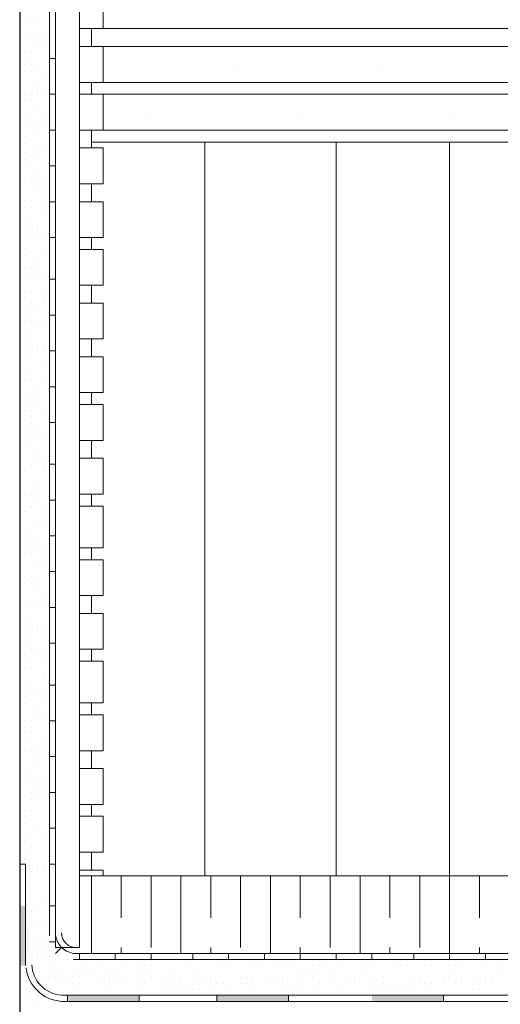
# Model space of a CAD drawing. Header units: metres. Extents: x 5.7 to 89.8, y 4 to 63.5.
# Tile 130 of 256: x 34.358 to 35.133, y 30.995 to 32.584. Entities that reach past the tile are written whole.
import ezdxf

# ---------------------------------------------------------------- set-up
doc = ezdxf.new("R2010")
doc.units = ezdxf.units.M
doc.header["$MEASUREMENT"] = 0
for name, color, linetype in [('PDF17_furn', 7, 'Continuous'), ('PDF17_hatch-borshi', 7, 'Continuous'), ('PDF17_hatch-plan', 7, 'Continuous'), ('PDF17_kaff', 7, 'Continuous'), ('PDF17_makos plan', 7, 'Continuous'), ('PDF17_wall', 7, 'Continuous')]:
    doc.layers.add(name, color=color, linetype=linetype)

msp = doc.modelspace()

# ---------------------------------------------------------------- linework, layer by layer
at = {"layer": 'PDF17_furn', "lineweight": 18}
for points in [[(36.6692, 32.5695), (34.4925, 32.5695)], [(36.6692, 32.5406), (34.4925, 32.5406)], [(34.7044, 32.5117), (34.7044, 32.5117)], [(34.9452, 32.5117), (34.9452, 32.5117)], [(36.6692, 32.4828), (34.4925, 32.4828)], [(36.6692, 32.4636), (34.4925, 32.4636)], [(34.5696, 32.4347), (34.5696, 32.4347)], [(34.8104, 32.4347), (34.8104, 32.4347)], [(35.0608, 32.4347), (35.0608, 32.4347)], [(36.6692, 32.4058), (34.4925, 32.4058)], [(35.4268, 31.2019), (35.4268, 32.3865), (34.4733, 32.3865)], [(34.6563, 32.3865), (34.6563, 31.2019)], [(34.8682, 32.3865), (34.8682, 31.2019)], [(35.0511, 32.3865), (35.0511, 31.2019)], [(36.6981, 31.2019), (34.4925, 31.2019)]]:
    msp.add_lwpolyline(points, dxfattribs=at)
at = {"layer": 'PDF17_hatch-borshi', "lineweight": 18}
for points in [[(34.3577, 32.5791), (34.3577, 32.5791)], [(34.377, 32.5791), (34.377, 32.5791)], [(34.3866, 32.5791), (34.3866, 32.5791)], [(34.3866, 32.5791), (34.3866, 32.5791)], [(34.3577, 32.5599), (34.3577, 32.5599)], [(34.3673, 32.5599), (34.3673, 32.5599)], [(34.3866, 32.5599), (34.3866, 32.5599)], [(34.3962, 32.5599), (34.3962, 32.5599)], [(34.3962, 32.5599), (34.3962, 32.5599)], [(34.3962, 32.5502), (34.3962, 32.5502)], [(34.4059, 32.5599), (34.4059, 32.5599)], [(34.4059, 32.5502), (34.4059, 32.5502)], [(34.3673, 32.531), (34.3673, 32.531)], [(34.377, 32.531), (34.377, 32.531)], [(34.3866, 32.5406), (34.3866, 32.5406)], [(34.3577, 32.5214), (34.3577, 32.5214)], [(34.3673, 32.5214), (34.3673, 32.5214)], [(34.4059, 32.5214), (34.4059, 32.5214)], [(34.3577, 32.5117), (34.3577, 32.5117)], [(34.3673, 32.5117), (34.3673, 32.5117)], [(34.3673, 32.5021), (34.3673, 32.5021)], [(34.377, 32.5117), (34.377, 32.5117)], [(34.3866, 32.5117), (34.3866, 32.5117)], [(34.3866, 32.5117), (34.3866, 32.5117)], [(34.3577, 32.4925), (34.3577, 32.4925)], [(34.3866, 32.4828), (34.3866, 32.4828)], [(34.3962, 32.4925), (34.3962, 32.4925)], [(34.4059, 32.4925), (34.4059, 32.4925)], [(34.3866, 32.4732), (34.3866, 32.4732)], [(34.3673, 32.4636), (34.3673, 32.4636)], [(34.3673, 32.4636), (34.3673, 32.4636)], [(34.3673, 32.4539), (34.3673, 32.4539)], [(34.377, 32.4636), (34.377, 32.4636)], [(34.377, 32.4539), (34.377, 32.4539)], [(34.3866, 32.4636), (34.3866, 32.4636)], [(34.3962, 32.4636), (34.3962, 32.4636)], [(34.3866, 32.4443), (34.3866, 32.4443)], [(34.3866, 32.4443), (34.3866, 32.4443)], [(34.4059, 32.4443), (34.4059, 32.4443)], [(34.3673, 32.425), (34.3673, 32.425)], [(34.3962, 32.425), (34.3962, 32.425)], [(34.4059, 32.425), (34.4059, 32.425)], [(34.4059, 32.425), (34.4059, 32.425)], [(34.3673, 32.4154), (34.3673, 32.4154)], [(34.3866, 32.4154), (34.3866, 32.4154)], [(34.3866, 32.4058), (34.3866, 32.4058)], [(34.3962, 32.4154), (34.3962, 32.4154)], [(34.3673, 32.3961), (34.3673, 32.3961)], [(34.3673, 32.3961), (34.3673, 32.3961)], [(34.3673, 32.3865), (34.3673, 32.3865)], [(34.3866, 32.3769), (34.3866, 32.3769)], [(34.3866, 32.3769), (34.3866, 32.3769)], [(34.3962, 32.3769), (34.3962, 32.3769)], [(34.3577, 32.3673), (34.3577, 32.3673)], [(34.3673, 32.3673), (34.3673, 32.3673)], [(34.3673, 32.3576), (34.3673, 32.3576)], [(34.3866, 32.3673), (34.3866, 32.3673)], [(34.4059, 32.3673), (34.4059, 32.3673)], [(34.4059, 32.3576), (34.4059, 32.3576)], [(34.377, 32.348), (34.377, 32.348)], [(34.3673, 32.3287), (34.3673, 32.3287)], [(34.3673, 32.3287), (34.3673, 32.3287)], [(34.377, 32.3287), (34.377, 32.3287)], [(34.3866, 32.3384), (34.3866, 32.3384)], [(34.3866, 32.3287), (34.3866, 32.3287)], [(34.3962, 32.3287), (34.3962, 32.3287)], [(34.3673, 32.3191), (34.3673, 32.3191)], [(34.3866, 32.3095), (34.3866, 32.3095)], [(34.3962, 32.3095), (34.3962, 32.3095)], [(34.3962, 32.2998), (34.3962, 32.2998)], [(34.4059, 32.2998), (34.4059, 32.2998)], [(34.3673, 32.2902), (34.3673, 32.2902)], [(34.3673, 32.2806), (34.3673, 32.2806)], [(34.377, 32.2806), (34.377, 32.2806)], [(34.3962, 32.2806), (34.3962, 32.2806)], [(34.4059, 32.2806), (34.4059, 32.2806)], [(34.3673, 32.2613), (34.3673, 32.2613)], [(34.3962, 32.2709), (34.3962, 32.2709)], [(34.3673, 32.2517), (34.3673, 32.2517)], [(34.3866, 32.2517), (34.3866, 32.2517)], [(34.3577, 32.2324), (34.3577, 32.2324)], [(34.3673, 32.2324), (34.3673, 32.2324)], [(34.3866, 32.242), (34.3866, 32.242)], [(34.3866, 32.2324), (34.3866, 32.2324)], [(34.3962, 32.2324), (34.3962, 32.2324)], [(34.3962, 32.2324), (34.3962, 32.2324)], [(34.4059, 32.2324), (34.4059, 32.2324)], [(34.3673, 32.2132), (34.3673, 32.2132)], [(34.3673, 32.2132), (34.3673, 32.2132)], [(34.3673, 32.2035), (34.3673, 32.2035)], [(34.3962, 32.2035), (34.3962, 32.2035)], [(34.3673, 32.1843), (34.3673, 32.1843)], [(34.377, 32.1843), (34.377, 32.1843)], [(34.3866, 32.1939), (34.3866, 32.1939)], [(34.3866, 32.1843), (34.3866, 32.1843)], [(34.4059, 32.1939), (34.4059, 32.1939)], [(34.4059, 32.1939), (34.4059, 32.1939)], [(34.377, 32.1746), (34.377, 32.1746)], [(34.3866, 32.1746), (34.3866, 32.1746)], [(34.3962, 32.165), (34.3962, 32.165)], [(34.4059, 32.165), (34.4059, 32.165)], [(34.3577, 32.1457), (34.3577, 32.1457)], [(34.3673, 32.1457), (34.3673, 32.1457)], [(34.3673, 32.1457), (34.3673, 32.1457)], [(34.3673, 32.1361), (34.3673, 32.1361)], [(34.377, 32.1457), (34.377, 32.1457)], [(34.3962, 32.1457), (34.3962, 32.1457)], [(34.3962, 32.1361), (34.3962, 32.1361)], [(34.4059, 32.1457), (34.4059, 32.1457)], [(34.377, 32.1265), (34.377, 32.1265)], [(34.377, 32.1168), (34.377, 32.1168)], [(34.3866, 32.1168), (34.3866, 32.1168)], [(34.3962, 32.1265), (34.3962, 32.1265)], [(34.377, 32.1072), (34.377, 32.1072)], [(34.3673, 32.0976), (34.3673, 32.0976)], [(34.377, 32.0976), (34.377, 32.0976)], [(34.3866, 32.0976), (34.3866, 32.0976)], [(34.3866, 32.0976), (34.3866, 32.0976)], [(34.3962, 32.0976), (34.3962, 32.0976)], [(34.377, 32.0783), (34.377, 32.0783)], [(34.3673, 32.0687), (34.3673, 32.0687)], [(34.3866, 32.0591), (34.3866, 32.0591)], [(34.3962, 32.0591), (34.3962, 32.0591)], [(34.3962, 32.0591), (34.3962, 32.0591)], [(34.3673, 32.0398), (34.3673, 32.0398)], [(34.377, 32.0494), (34.377, 32.0494)], [(34.377, 32.0494), (34.377, 32.0494)], [(34.3866, 32.0494), (34.3866, 32.0494)], [(34.3866, 32.0494), (34.3866, 32.0494)], [(34.3962, 32.0494), (34.3962, 32.0494)], [(34.4059, 32.0494), (34.4059, 32.0494)], [(34.3962, 32.0302), (34.3962, 32.0302)], [(34.377, 32.0109), (34.377, 32.0109)], [(34.4059, 32.0205), (34.4059, 32.0205)], [(34.4059, 32.0109), (34.4059, 32.0109)], [(34.3673, 32.0013), (34.3673, 32.0013)], [(34.377, 32.0013), (34.377, 32.0013)], [(34.3866, 31.9916), (34.3866, 31.9916)], [(34.3962, 32.0013), (34.3962, 32.0013)], [(34.4059, 31.9916), (34.4059, 31.9916)], [(34.3866, 31.982), (34.3866, 31.982)], [(34.3577, 31.9724), (34.3577, 31.9724)], [(34.3673, 31.9627), (34.3673, 31.9627)], [(34.377, 31.9724), (34.377, 31.9724)], [(34.3866, 31.9627), (34.3866, 31.9627)], [(34.4059, 31.9627), (34.4059, 31.9627)], [(34.3673, 31.9531), (34.3673, 31.9531)], [(34.377, 31.9531), (34.377, 31.9531)], [(34.377, 31.9435), (34.377, 31.9435)], [(34.3962, 31.9531), (34.3962, 31.9531)], [(34.377, 31.9338), (34.377, 31.9338)], [(34.377, 31.9242), (34.377, 31.9242)], [(34.377, 31.9146), (34.377, 31.9146)], [(34.3866, 31.9242), (34.3866, 31.9242)], [(34.3866, 31.9146), (34.3866, 31.9146)], [(34.3962, 31.9146), (34.3962, 31.9146)], [(34.4059, 31.9242), (34.4059, 31.9242)], [(34.4059, 31.9146), (34.4059, 31.9146)], [(34.377, 31.905), (34.377, 31.905)], [(34.4059, 31.8953), (34.4059, 31.8953)], [(34.3866, 31.8857), (34.3866, 31.8857)], [(34.377, 31.8664), (34.377, 31.8664)], [(34.377, 31.8664), (34.377, 31.8664)], [(34.3866, 31.8761), (34.3866, 31.8761)], [(34.3962, 31.8761), (34.3962, 31.8761)], [(34.3962, 31.8664), (34.3962, 31.8664)], [(34.3673, 31.8568), (34.3673, 31.8568)], [(34.3962, 31.8568), (34.3962, 31.8568)], [(34.4059, 31.8568), (34.4059, 31.8568)], [(34.3866, 31.8375), (34.3866, 31.8375)], [(34.4059, 31.8375), (34.4059, 31.8375)], [(34.3577, 31.8183), (34.3577, 31.8183)], [(34.3577, 31.8183), (34.3577, 31.8183)], [(34.3673, 31.8183), (34.3673, 31.8183)], [(34.377, 31.8183), (34.377, 31.8183)], [(34.3866, 31.8183), (34.3866, 31.8183)], [(34.3866, 31.8183), (34.3866, 31.8183)], [(34.377, 31.799), (34.377, 31.799)], [(34.3866, 31.8086), (34.3866, 31.8086)], [(34.3577, 31.7894), (34.3577, 31.7894)], [(34.3673, 31.7894), (34.3673, 31.7894)], [(34.3962, 31.7894), (34.3962, 31.7894)], [(34.3866, 31.7701), (34.3866, 31.7701)], [(34.3866, 31.7701), (34.3866, 31.7701)], [(34.3962, 31.7797), (34.3962, 31.7797)], [(34.3962, 31.7701), (34.3962, 31.7701)], [(34.3962, 31.7701), (34.3962, 31.7701)], [(34.4059, 31.7797), (34.4059, 31.7797)], [(34.3577, 31.7509), (34.3577, 31.7509)], [(34.3577, 31.7509), (34.3577, 31.7509)], [(34.377, 31.7509), (34.377, 31.7509)], [(34.377, 31.7412), (34.377, 31.7412)], [(34.3866, 31.7412), (34.3866, 31.7412)], [(34.3577, 31.722), (34.3577, 31.722)], [(34.3673, 31.722), (34.3673, 31.722)], [(34.377, 31.7316), (34.377, 31.7316)], [(34.377, 31.722), (34.377, 31.722)], [(34.3866, 31.7316), (34.3866, 31.7316)], [(34.3962, 31.7316), (34.3962, 31.7316)], [(34.3962, 31.722), (34.3962, 31.722)], [(34.3577, 31.6931), (34.3577, 31.6931)], [(34.3866, 31.7027), (34.3866, 31.7027)], [(34.3962, 31.7027), (34.3962, 31.7027)], [(34.3673, 31.6834), (34.3673, 31.6834)], [(34.3673, 31.6834), (34.3673, 31.6834)], [(34.3673, 31.6834), (34.3673, 31.6834)], [(34.3673, 31.6834), (34.3673, 31.6834)], [(34.377, 31.6834), (34.377, 31.6834)], [(34.377, 31.6738), (34.377, 31.6738)], [(34.3866, 31.6834), (34.3866, 31.6834)], [(34.3866, 31.6642), (34.3866, 31.6642)], [(34.3577, 31.6545), (34.3577, 31.6545)], [(34.3673, 31.6449), (34.3673, 31.6449)], [(34.3962, 31.6545), (34.3962, 31.6545)], [(34.3577, 31.6353), (34.3577, 31.6353)], [(34.3577, 31.6257), (34.3577, 31.6257)], [(34.3866, 31.6353), (34.3866, 31.6353)], [(34.3866, 31.6353), (34.3866, 31.6353)], [(34.3866, 31.6353), (34.3866, 31.6353)], [(34.3962, 31.6353), (34.3962, 31.6353)], [(34.3673, 31.616), (34.3673, 31.616)], [(34.3673, 31.616), (34.3673, 31.616)], [(34.377, 31.6064), (34.377, 31.6064)], [(34.377, 31.6064), (34.377, 31.6064)], [(34.3866, 31.6064), (34.3866, 31.6064)], [(34.3866, 31.5968), (34.3866, 31.5968)], [(34.3962, 31.5968), (34.3962, 31.5968)], [(34.3577, 31.5871), (34.3577, 31.5871)], [(34.3673, 31.5775), (34.3673, 31.5775)], [(34.377, 31.5871), (34.377, 31.5871)], [(34.3962, 31.5871), (34.3962, 31.5871)], [(34.3962, 31.5871), (34.3962, 31.5871)], [(34.377, 31.5679), (34.377, 31.5679)], [(34.3866, 31.5679), (34.3866, 31.5679)], [(34.3962, 31.5679), (34.3962, 31.5679)], [(34.3577, 31.5486), (34.3577, 31.5486)], [(34.3673, 31.5582), (34.3673, 31.5582)], [(34.3673, 31.5486), (34.3673, 31.5486)], [(34.3962, 31.5486), (34.3962, 31.5486)], [(34.3673, 31.539), (34.3673, 31.539)], [(34.377, 31.539), (34.377, 31.539)], [(34.377, 31.539), (34.377, 31.539)], [(34.3962, 31.5293), (34.3962, 31.5293)], [(34.3962, 31.5293), (34.3962, 31.5293)], [(34.3962, 31.5197), (34.3962, 31.5197)], [(34.4059, 31.5197), (34.4059, 31.5197)], [(34.4059, 31.5197), (34.4059, 31.5197)], [(34.3673, 31.5101), (34.3673, 31.5101)], [(34.377, 31.5004), (34.377, 31.5004)], [(34.3866, 31.5004), (34.3866, 31.5004)], [(34.3962, 31.5004), (34.3962, 31.5004)], [(34.3577, 31.4908), (34.3577, 31.4908)], [(34.3673, 31.4908), (34.3673, 31.4908)], [(34.3673, 31.4812), (34.3673, 31.4812)], [(34.3962, 31.4908), (34.3962, 31.4908)], [(34.3577, 31.4716), (34.3577, 31.4716)], [(34.3866, 31.4716), (34.3866, 31.4716)], [(34.3673, 31.4523), (34.3673, 31.4523)], [(34.377, 31.4523), (34.377, 31.4523)], [(34.3866, 31.4619), (34.3866, 31.4619)], [(34.3962, 31.4619), (34.3962, 31.4619)], [(34.4059, 31.4619), (34.4059, 31.4619)], [(34.4059, 31.4523), (34.4059, 31.4523)], [(34.3673, 31.4427), (34.3673, 31.4427)], [(34.3673, 31.433), (34.3673, 31.433)], [(34.3673, 31.4234), (34.3673, 31.4234)], [(34.377, 31.433), (34.377, 31.433)], [(34.3962, 31.4234), (34.3962, 31.4234)], [(34.3673, 31.4041), (34.3673, 31.4041)], [(34.377, 31.4041), (34.377, 31.4041)], [(34.377, 31.4041), (34.377, 31.4041)], [(34.3866, 31.4041), (34.3866, 31.4041)], [(34.3962, 31.4041), (34.3962, 31.4041)], [(34.4059, 31.4138), (34.4059, 31.4138)], [(34.3866, 31.3945), (34.3866, 31.3945)], [(34.3962, 31.3945), (34.3962, 31.3945)], [(34.4059, 31.3945), (34.4059, 31.3945)], [(34.377, 31.3752), (34.377, 31.3752)], [(34.3866, 31.3849), (34.3866, 31.3849)], [(34.4059, 31.3849), (34.4059, 31.3849)], [(34.3577, 31.3656), (34.3577, 31.3656)], [(34.3577, 31.356), (34.3577, 31.356)], [(34.3673, 31.356), (34.3673, 31.356)], [(34.3866, 31.356), (34.3866, 31.356)], [(34.3962, 31.356), (34.3962, 31.356)], [(34.3962, 31.356), (34.3962, 31.356)], [(34.3866, 31.3463), (34.3866, 31.3463)], [(34.3962, 31.3463), (34.3962, 31.3463)], [(34.377, 31.3367), (34.377, 31.3367)], [(34.377, 31.3271), (34.377, 31.3271)], [(34.3866, 31.3367), (34.3866, 31.3367)], [(34.3962, 31.3271), (34.3962, 31.3271)], [(34.4059, 31.3367), (34.4059, 31.3367)], [(34.4059, 31.3271), (34.4059, 31.3271)], [(34.3673, 31.3078), (34.3673, 31.3078)], [(34.377, 31.3078), (34.377, 31.3078)], [(34.377, 31.3078), (34.377, 31.3078)], [(34.4059, 31.3175), (34.4059, 31.3175)], [(34.3673, 31.2982), (34.3673, 31.2982)], [(34.3673, 31.2982), (34.3673, 31.2982)], [(34.3673, 31.2886), (34.3673, 31.2886)], [(34.3866, 31.2789), (34.3866, 31.2789)], [(34.3866, 31.2789), (34.3866, 31.2789)], [(34.4059, 31.2886), (34.4059, 31.2886)], [(34.3673, 31.2597), (34.3673, 31.2597)], [(34.3673, 31.2597), (34.3673, 31.2597)], [(34.377, 31.2693), (34.377, 31.2693)], [(34.377, 31.2693), (34.377, 31.2693)], [(34.3962, 31.2693), (34.3962, 31.2693)], [(34.4059, 31.2597), (34.4059, 31.2597)], [(34.4059, 31.2597), (34.4059, 31.2597)], [(34.377, 31.25), (34.377, 31.25)], [(34.3673, 31.2308), (34.3673, 31.2308)], [(34.377, 31.2404), (34.377, 31.2404)], [(34.4059, 31.2308), (34.4059, 31.2308)], [(34.3673, 31.2211), (34.3673, 31.2211)], [(34.3866, 31.2211), (34.3866, 31.2211)], [(34.3866, 31.2115), (34.3866, 31.2115)], [(34.3866, 31.2115), (34.3866, 31.2115)], [(34.3962, 31.2211), (34.3962, 31.2211)], [(34.3962, 31.2115), (34.3962, 31.2115)], [(34.4059, 31.2211), (34.4059, 31.2211)], [(34.377, 31.2019), (34.377, 31.2019)], [(34.4733, 31.0767), (34.4733, 31.2019)], [(34.5214, 31.1345), (34.5214, 31.2019)], [(34.5696, 31.0863), (34.5696, 31.2019)], [(34.6177, 31.0767), (34.6177, 31.2019)], [(34.6659, 31.1345), (34.6659, 31.2019)], [(34.7141, 31.0863), (34.7141, 31.2019)], [(34.7622, 31.0767), (34.7622, 31.2019)], [(34.8104, 31.1345), (34.8104, 31.2019)], [(34.8585, 31.0863), (34.8585, 31.2019)], [(34.9067, 31.0767), (34.9067, 31.2019)], [(34.9548, 31.1345), (34.9548, 31.2019)], [(35.003, 31.0863), (35.003, 31.2019)], [(35.0511, 31.0767), (35.0511, 31.2019)], [(35.0993, 31.1345), (35.0993, 31.2019)], [(34.4059, 31.1922), (34.4059, 31.1922)], [(34.4059, 31.1826), (34.4059, 31.1826)], [(34.377, 31.173), (34.377, 31.173)], [(34.377, 31.1634), (34.377, 31.1634)], [(34.377, 31.1634), (34.377, 31.1634)], [(34.3962, 31.1634), (34.3962, 31.1634)], [(34.4059, 31.173), (34.4059, 31.173)], [(34.4059, 31.1537), (34.4059, 31.1537)], [(34.377, 31.1441), (34.377, 31.1441)], [(34.377, 31.1345), (34.377, 31.1345)], [(34.3866, 31.1441), (34.3866, 31.1441)], [(34.377, 31.1248), (34.377, 31.1248)], [(34.3866, 31.1248), (34.3866, 31.1248)], [(34.3962, 31.1248), (34.3962, 31.1248)], [(34.3673, 31.0959), (34.3673, 31.0959)], [(34.3866, 31.0959), (34.3866, 31.0959)], [(34.3866, 31.0863), (34.3866, 31.0863)], [(34.3962, 31.0959), (34.3962, 31.0959)], [(34.3962, 31.0863), (34.3962, 31.0863)], [(34.4059, 31.0863), (34.4059, 31.0863)], [(34.5214, 31.0767), (34.5214, 31.0863)], [(34.6659, 31.0767), (34.6659, 31.0863)], [(34.8104, 31.0767), (34.8104, 31.0863)], [(34.9548, 31.0767), (34.9548, 31.0863)], [(35.0993, 31.0767), (35.0993, 31.0863)], [(34.377, 31.0767), (34.377, 31.0767)], [(34.3866, 31.0767), (34.3866, 31.0767)], [(34.3962, 31.0767), (34.3962, 31.0767)], [(34.3866, 31.067), (34.3866, 31.067)], [(34.4059, 31.0574), (34.4059, 31.0574)], [(34.4059, 31.0574), (34.4059, 31.0574)], [(34.4348, 31.067), (34.4348, 31.067)], [(34.4636, 31.0574), (34.4636, 31.0574)], [(34.4829, 31.0574), (34.4829, 31.0574)], [(34.5214, 31.0574), (34.5214, 31.0574)], [(34.5214, 31.0574), (34.5214, 31.0574)], [(34.5503, 31.0574), (34.5503, 31.0574)], [(34.5503, 31.0574), (34.5503, 31.0574)], [(34.56, 31.0574), (34.56, 31.0574)], [(34.5696, 31.0574), (34.5696, 31.0574)], [(34.5696, 31.0574), (34.5696, 31.0574)], [(34.5985, 31.067), (34.5985, 31.067)], [(34.6081, 31.067), (34.6081, 31.067)], [(34.6177, 31.067), (34.6177, 31.067)], [(34.6274, 31.0574), (34.6274, 31.0574)], [(34.6274, 31.0574), (34.6274, 31.0574)], [(34.6852, 31.0574), (34.6852, 31.0574)], [(34.6852, 31.0574), (34.6852, 31.0574)], [(34.6948, 31.0574), (34.6948, 31.0574)], [(34.7333, 31.0574), (34.7333, 31.0574)], [(34.7429, 31.0574), (34.7429, 31.0574)], [(34.7718, 31.0574), (34.7718, 31.0574)], [(34.7815, 31.0574), (34.7815, 31.0574)], [(34.7911, 31.0574), (34.7911, 31.0574)], [(34.8296, 31.0574), (34.8296, 31.0574)], [(34.8393, 31.0574), (34.8393, 31.0574)], [(34.8489, 31.0574), (34.8489, 31.0574)], [(34.8778, 31.0574), (34.8778, 31.0574)], [(34.8778, 31.0574), (34.8778, 31.0574)], [(34.9067, 31.0574), (34.9067, 31.0574)], [(34.9067, 31.0574), (34.9067, 31.0574)], [(34.9067, 31.0574), (34.9067, 31.0574)], [(34.9259, 31.0574), (34.9259, 31.0574)], [(34.9259, 31.0574), (34.9259, 31.0574)], [(34.9452, 31.067), (34.9452, 31.067)], [(34.9548, 31.067), (34.9548, 31.067)], [(34.9645, 31.0574), (34.9645, 31.0574)], [(34.9741, 31.0574), (34.9741, 31.0574)], [(34.9837, 31.0574), (34.9837, 31.0574)], [(35.0126, 31.0574), (35.0126, 31.0574)], [(35.0223, 31.0574), (35.0223, 31.0574)], [(35.0511, 31.0574), (35.0511, 31.0574)], [(35.0608, 31.0574), (35.0608, 31.0574)], [(35.0704, 31.0574), (35.0704, 31.0574)], [(35.1089, 31.067), (35.1089, 31.067)], [(35.1089, 31.0574), (35.1089, 31.0574)], [(35.1282, 31.0574), (35.1282, 31.0574)], [(34.377, 31.0381), (34.377, 31.0381)], [(34.3866, 31.0381), (34.3866, 31.0381)], [(34.4059, 31.0478), (34.4059, 31.0478)], [(34.4059, 31.0381), (34.4059, 31.0381)], [(34.4155, 31.0381), (34.4155, 31.0381)], [(34.4251, 31.0478), (34.4251, 31.0478)], [(34.4251, 31.0381), (34.4251, 31.0381)], [(34.4251, 31.0381), (34.4251, 31.0381)], [(34.4444, 31.0381), (34.4444, 31.0381)], [(34.454, 31.0478), (34.454, 31.0478)], [(34.454, 31.0478), (34.454, 31.0478)], [(34.4636, 31.0478), (34.4636, 31.0478)], [(34.4733, 31.0478), (34.4733, 31.0478)], [(34.5022, 31.0478), (34.5022, 31.0478)], [(34.5022, 31.0478), (34.5022, 31.0478)], [(34.5022, 31.0478), (34.5022, 31.0478)], [(34.5022, 31.0381), (34.5022, 31.0381)], [(34.5118, 31.0478), (34.5118, 31.0478)], [(34.5503, 31.0478), (34.5503, 31.0478)], [(34.5503, 31.0381), (34.5503, 31.0381)], [(34.5696, 31.0478), (34.5696, 31.0478)], [(34.5696, 31.0381), (34.5696, 31.0381)], [(34.5696, 31.0381), (34.5696, 31.0381)], [(34.5985, 31.0478), (34.5985, 31.0478)], [(34.6081, 31.0381), (34.6081, 31.0381)], [(34.6177, 31.0381), (34.6177, 31.0381)], [(34.6466, 31.0478), (34.6466, 31.0478)], [(34.6466, 31.0381), (34.6466, 31.0381)], [(34.6659, 31.0381), (34.6659, 31.0381)], [(34.6659, 31.0381), (34.6659, 31.0381)], [(34.7141, 31.0381), (34.7141, 31.0381)], [(34.7141, 31.0381), (34.7141, 31.0381)], [(34.7237, 31.0381), (34.7237, 31.0381)], [(34.7333, 31.0381), (34.7333, 31.0381)], [(34.7622, 31.0381), (34.7622, 31.0381)], [(34.7622, 31.0381), (34.7622, 31.0381)], [(34.7718, 31.0381), (34.7718, 31.0381)], [(34.7718, 31.0381), (34.7718, 31.0381)], [(34.7815, 31.0381), (34.7815, 31.0381)], [(34.7815, 31.0381), (34.7815, 31.0381)], [(34.8104, 31.0478), (34.8104, 31.0478)], [(34.8104, 31.0381), (34.8104, 31.0381)], [(34.82, 31.0478), (34.82, 31.0478)], [(34.8296, 31.0478), (34.8296, 31.0478)], [(34.8296, 31.0381), (34.8296, 31.0381)], [(34.8585, 31.0478), (34.8585, 31.0478)], [(34.8585, 31.0381), (34.8585, 31.0381)], [(34.8585, 31.0381), (34.8585, 31.0381)], [(34.8874, 31.0381), (34.8874, 31.0381)], [(34.897, 31.0381), (34.897, 31.0381)], [(34.9163, 31.0478), (34.9163, 31.0478)], [(34.9259, 31.0381), (34.9259, 31.0381)], [(34.9452, 31.0381), (34.9452, 31.0381)], [(34.9452, 31.0381), (34.9452, 31.0381)], [(34.9934, 31.0381), (34.9934, 31.0381)], [(34.9934, 31.0381), (34.9934, 31.0381)], [(35.003, 31.0381), (35.003, 31.0381)], [(35.0415, 31.0381), (35.0415, 31.0381)], [(35.0511, 31.0381), (35.0511, 31.0381)], [(35.0608, 31.0478), (35.0608, 31.0478)], [(35.0704, 31.0381), (35.0704, 31.0381)], [(35.0897, 31.0381), (35.0897, 31.0381)], [(35.0897, 31.0381), (35.0897, 31.0381)], [(35.1089, 31.0381), (35.1089, 31.0381)], [(35.1089, 31.0381), (35.1089, 31.0381)], [(35.1186, 31.0381), (35.1186, 31.0381)], [(35.1282, 31.0478), (35.1282, 31.0478)], [(34.3866, 31.0285), (34.3866, 31.0285)], [(34.3962, 31.0285), (34.3962, 31.0285)], [(34.4348, 31.0285), (34.4348, 31.0285)], [(34.4444, 31.0285), (34.4444, 31.0285)], [(34.454, 31.0285), (34.454, 31.0285)], [(34.4829, 31.0285), (34.4829, 31.0285)], [(34.5022, 31.0285), (34.5022, 31.0285)], [(34.5118, 31.0285), (34.5118, 31.0285)], [(34.5214, 31.0285), (34.5214, 31.0285)], [(34.5214, 31.0285), (34.5214, 31.0285)], [(34.56, 31.0285), (34.56, 31.0285)], [(34.5888, 31.0285), (34.5888, 31.0285)], [(34.6177, 31.0285), (34.6177, 31.0285)], [(34.6563, 31.0285), (34.6563, 31.0285)], [(34.6659, 31.0285), (34.6659, 31.0285)], [(34.6755, 31.0285), (34.6755, 31.0285)], [(34.6755, 31.0285), (34.6755, 31.0285)], [(34.6852, 31.0285), (34.6852, 31.0285)], [(34.7141, 31.0285), (34.7141, 31.0285)], [(34.7237, 31.0285), (34.7237, 31.0285)], [(34.7237, 31.0285), (34.7237, 31.0285)], [(34.7333, 31.0285), (34.7333, 31.0285)], [(34.7815, 31.0285), (34.7815, 31.0285)], [(34.8393, 31.0285), (34.8393, 31.0285)], [(34.897, 31.0285), (34.897, 31.0285)], [(34.9452, 31.0285), (34.9452, 31.0285)], [(35.003, 31.0285), (35.003, 31.0285)], [(35.0126, 31.0285), (35.0126, 31.0285)], [(35.0223, 31.0285), (35.0223, 31.0285)], [(35.0415, 31.0285), (35.0415, 31.0285)], [(35.0608, 31.0285), (35.0608, 31.0285)], [(35.0608, 31.0285), (35.0608, 31.0285)], [(35.0704, 31.0285), (35.0704, 31.0285)], [(35.0704, 31.0285), (35.0704, 31.0285)], [(35.1089, 31.0285), (35.1089, 31.0285)], [(35.1186, 31.0285), (35.1186, 31.0285)], [(34.3673, 31.0093), (34.3673, 31.0093)], [(34.3673, 31.0093), (34.3673, 31.0093)], [(34.4059, 31.0189), (34.4059, 31.0189)], [(34.4251, 31.0093), (34.4251, 31.0093)], [(34.454, 31.0189), (34.454, 31.0189)], [(34.4636, 31.0093), (34.4636, 31.0093)], [(34.4733, 31.0093), (34.4733, 31.0093)], [(34.5022, 31.0189), (34.5022, 31.0189)], [(34.5311, 31.0093), (34.5311, 31.0093)], [(34.5311, 31.0093), (34.5311, 31.0093)], [(34.5311, 31.0093), (34.5311, 31.0093)], [(34.5407, 31.0093), (34.5407, 31.0093)], [(34.5503, 31.0189), (34.5503, 31.0189)], [(34.5696, 31.0093), (34.5696, 31.0093)], [(34.5792, 31.0093), (34.5792, 31.0093)], [(34.5888, 31.0189), (34.5888, 31.0189)], [(34.5888, 31.0093), (34.5888, 31.0093)], [(34.5985, 31.0189), (34.5985, 31.0189)], [(34.6081, 31.0093), (34.6081, 31.0093)], [(34.6177, 31.0189), (34.6177, 31.0189)], [(34.6274, 31.0189), (34.6274, 31.0189)], [(34.637, 31.0189), (34.637, 31.0189)], [(34.6466, 31.0189), (34.6466, 31.0189)], [(34.6466, 31.0093), (34.6466, 31.0093)], [(34.6659, 31.0189), (34.6659, 31.0189)], [(34.6755, 31.0093), (34.6755, 31.0093)], [(34.6948, 31.0189), (34.6948, 31.0189)], [(34.6948, 31.0093), (34.6948, 31.0093)], [(34.7333, 31.0189), (34.7333, 31.0189)], [(34.7526, 31.0093), (34.7526, 31.0093)], [(34.7526, 31.0093), (34.7526, 31.0093)], [(34.7815, 31.0189), (34.7815, 31.0189)], [(34.8007, 31.0189), (34.8007, 31.0189)], [(34.8104, 31.0189), (34.8104, 31.0189)], [(34.8104, 31.0093), (34.8104, 31.0093)], [(34.8296, 31.0189), (34.8296, 31.0189)], [(34.8682, 31.0093), (34.8682, 31.0093)], [(34.8778, 31.0189), (34.8778, 31.0189)], [(34.8778, 31.0189), (34.8778, 31.0189)], [(34.8778, 31.0093), (34.8778, 31.0093)], [(34.897, 31.0093), (34.897, 31.0093)], [(34.9163, 31.0093), (34.9163, 31.0093)], [(34.9259, 31.0189), (34.9259, 31.0189)], [(34.9259, 31.0189), (34.9259, 31.0189)], [(34.9259, 31.0093), (34.9259, 31.0093)], [(34.9452, 31.0189), (34.9452, 31.0189)], [(34.9452, 31.0189), (34.9452, 31.0189)], [(34.9548, 31.0189), (34.9548, 31.0189)], [(34.9645, 31.0189), (34.9645, 31.0189)], [(34.9741, 31.0189), (34.9741, 31.0189)], [(34.9741, 31.0189), (34.9741, 31.0189)], [(34.9741, 31.0093), (34.9741, 31.0093)], [(34.9934, 31.0189), (34.9934, 31.0189)], [(35.0223, 31.0189), (35.0223, 31.0189)], [(35.0223, 31.0189), (35.0223, 31.0189)], [(35.0319, 31.0093), (35.0319, 31.0093)], [(35.0897, 31.0189), (35.0897, 31.0189)], [(35.0897, 31.0093), (35.0897, 31.0093)], [(35.0993, 31.0189), (35.0993, 31.0189)], [(34.3866, 30.9996), (34.3866, 30.9996)], [(34.4059, 30.9996), (34.4059, 30.9996)], [(34.4348, 30.9996), (34.4348, 30.9996)], [(34.4829, 30.9996), (34.4829, 30.9996)]]:
    msp.add_lwpolyline(points, dxfattribs=at)
at = {"layer": 'PDF17_hatch-plan', "lineweight": 18}
msp.add_lwpolyline([(34.454, 31.0863), (34.4155, 31.0863), (34.4155, 34.5439), (34.454, 34.5439)], close=True, dxfattribs=at)
at = {"layer": 'PDF17_kaff', "lineweight": 20}
for points in [[(34.4059, 34.5439), (34.4059, 31.1056)], [(34.4155, 34.5439), (34.4155, 31.1537), (34.4059, 31.1537)], [(34.4155, 32.5214), (34.4059, 32.5214)], [(34.4155, 32.4636), (34.4059, 32.4636)], [(34.4155, 32.4058), (34.4059, 32.4058)], [(34.4155, 32.348), (34.4059, 32.348)], [(34.4155, 32.2902), (34.4059, 32.2902)], [(34.4155, 32.2324), (34.4059, 32.2324)], [(34.4155, 32.165), (34.4059, 32.165)], [(34.4059, 32.1072), (34.4155, 32.1072)], [(34.4059, 32.0494), (34.4155, 32.0494)], [(34.4059, 31.9916), (34.4155, 31.9916)], [(34.4059, 31.9338), (34.4155, 31.9338)], [(34.4059, 31.8664), (34.4155, 31.8664)], [(34.4155, 31.8086), (34.4059, 31.8086)], [(34.4155, 31.7509), (34.4059, 31.7509)], [(34.4155, 31.6931), (34.4059, 31.6931)], [(34.4155, 31.6353), (34.4059, 31.6353)], [(34.4155, 31.5775), (34.4059, 31.5775)], [(34.4155, 31.5101), (34.4059, 31.5101)], [(34.4155, 31.4523), (34.4059, 31.4523)], [(34.4155, 31.3945), (34.4059, 31.3945)], [(34.4155, 31.3367), (34.4059, 31.3367)], [(34.4155, 31.2789), (34.4059, 31.2789)], [(34.4155, 31.2211), (34.4059, 31.2211)], [(34.4155, 31.0959), (34.4059, 31.0959)], [(34.4155, 31.0767), (34.4251, 31.0863)], [(34.4444, 31.067), (36.7173, 31.067), (36.7173, 31.0767), (34.4444, 31.0767)], [(34.454, 31.0767), (34.454, 31.067)], [(34.5118, 31.0767), (34.5118, 31.067)], [(34.5696, 31.0767), (34.5696, 31.067)], [(34.637, 31.0767), (34.637, 31.067)], [(34.6948, 31.0767), (34.6948, 31.067)], [(34.7526, 31.0767), (34.7526, 31.067)], [(34.8104, 31.0767), (34.8104, 31.067)], [(34.8682, 31.0767), (34.8682, 31.067)], [(34.9259, 31.0767), (34.9259, 31.067)], [(34.9934, 31.0767), (34.9934, 31.067)], [(35.0511, 31.0767), (35.0511, 31.067)], [(35.1089, 31.0767), (35.1089, 31.067)]]:
    msp.add_lwpolyline(points, dxfattribs=at)
at = {"layer": 'PDF17_kaff', "color": 23, "lineweight": 20, "true_color": 0xdb887d}
for points in [[(34.3577, 31.0478), (34.3577, 31.2211), (34.3673, 31.2211), (34.3673, 31.0574)], [(34.3577, 31.0093), (34.3577, 31.0093)], [(34.4348, 31.0093), (34.4348, 30.9996)], [(34.6755, 31.0093), (34.6755, 30.9996)], [(34.7911, 31.0093), (34.7911, 30.9996)], [(35.0415, 31.0093), (35.0415, 30.9996)]]:
    msp.add_lwpolyline(points, dxfattribs=at)
for points in [[(36.7938, 31.0535, -0.319887), (36.7462, 30.9996), (34.4251, 30.9996, -0.35786), (34.3679, 31.0535)], [(36.7462, 31.0093), (34.4251, 31.0093, -0.375097), (34.3771, 31.0586)]]:
    msp.add_lwpolyline(points, format="xyb", dxfattribs=at)
msp.add_lwpolyline([(34.5503, 30.9996), (34.5503, 31.0093)], close=True, dxfattribs=at)
at = {"layer": 'PDF17_kaff', "lineweight": 20}
for radius, start, end in [(0.0337, 179.9999, 270.0001), (0.0241, 180.0001, 269.9999)]:
    msp.add_arc((34.4492, 31.1104), radius, start, end, dxfattribs=at)
at = {"layer": 'PDF17_kaff', "color": 23, "true_color": 0xdb887d, "transparency": 33554559}
for points in [[(34.3673, 31.0574), (34.3577, 31.0574), (34.3577, 31.1537)], [(34.3577, 31.1537), (34.3673, 31.1537), (34.3673, 31.0574)], [(34.3673, 31.0574), (34.3673, 31.0574), (34.3577, 31.0574)], [(34.4348, 30.9996), (34.5503, 30.9996), (34.4348, 31.0093)], [(34.5503, 30.9996), (34.4348, 31.0093), (34.5503, 31.0093)], [(34.4348, 30.9996), (34.5503, 30.9996), (34.4348, 31.0093)], [(34.5503, 30.9996), (34.4348, 31.0093), (34.5503, 31.0093)], [(34.6755, 30.9996), (34.7911, 30.9996), (34.6755, 31.0093)], [(34.7911, 30.9996), (34.6755, 31.0093), (34.7911, 31.0093)], [(34.9259, 30.9996), (35.0415, 30.9996), (34.9259, 31.0093)], [(35.0415, 30.9996), (34.9259, 31.0093), (35.0415, 31.0093)]]:
    msp.add_solid(points, dxfattribs=at)
at = {"layer": 'PDF17_makos plan', "lineweight": 18}
for points in [[(34.4925, 32.5695), (34.4925, 32.6273), (34.454, 32.6273), (34.454, 32.5695)], [(34.4925, 32.4828), (34.4925, 32.5406), (34.454, 32.5406), (34.454, 32.4828)], [(34.4925, 32.4058), (34.4925, 32.4636), (34.454, 32.4636), (34.454, 32.4058)], [(34.4925, 32.3191), (34.4925, 32.3769), (34.454, 32.3769), (34.454, 32.3191)], [(34.4925, 32.2324), (34.4925, 32.2902), (34.454, 32.2902), (34.454, 32.2324)], [(34.4925, 32.1554), (34.4925, 32.2132), (34.454, 32.2132), (34.454, 32.1554)], [(34.4925, 32.0687), (34.4925, 32.1265), (34.454, 32.1265), (34.454, 32.0687)], [(34.4925, 31.982), (34.4925, 32.0398), (34.454, 32.0398), (34.454, 31.982)], [(34.4925, 31.905), (34.4925, 31.9627), (34.454, 31.9627), (34.454, 31.905)], [(34.4925, 31.8183), (34.4925, 31.8761), (34.454, 31.8761), (34.454, 31.8183)], [(34.4925, 31.7316), (34.4925, 31.799), (34.454, 31.799), (34.454, 31.7316)], [(34.4925, 31.6545), (34.4925, 31.7123), (34.454, 31.7123), (34.454, 31.6545)], [(34.4925, 31.5679), (34.4925, 31.6257), (34.454, 31.6257), (34.454, 31.5679)], [(34.4925, 31.4812), (34.4925, 31.5486), (34.454, 31.5486), (34.454, 31.4812)], [(34.4925, 31.4041), (34.4925, 31.4619), (34.454, 31.4619), (34.454, 31.4041)], [(34.4925, 31.3175), (34.4925, 31.3752), (34.454, 31.3752), (34.454, 31.3175)], [(34.4925, 31.2404), (34.4925, 31.2982), (34.454, 31.2982), (34.454, 31.2404)], [(34.4925, 31.2019), (34.4925, 31.2115), (34.454, 31.2115), (34.454, 31.2019)]]:
    msp.add_lwpolyline(points, close=True, dxfattribs=at)
for points in [[(34.4733, 32.5695), (34.4733, 32.5406)], [(34.4733, 32.4828), (34.4733, 32.4636)], [(34.4733, 32.4058), (34.4733, 32.3769)], [(34.4733, 32.3191), (34.4733, 32.2902)], [(34.4733, 32.2324), (34.4733, 32.2132)], [(34.4733, 32.1554), (34.4733, 32.1265)], [(34.4733, 32.0687), (34.4733, 32.0398)], [(34.4733, 31.982), (34.4733, 31.9627)], [(34.4733, 31.905), (34.4733, 31.8761)], [(34.4733, 31.8183), (34.4733, 31.799)], [(34.4733, 31.7316), (34.4733, 31.7123)], [(34.4733, 31.6545), (34.4733, 31.6257)], [(34.4733, 31.5679), (34.4733, 31.5486)], [(34.4733, 31.4812), (34.4733, 31.4619)], [(34.4733, 31.4041), (34.4733, 31.3752)], [(34.4733, 31.3175), (34.4733, 31.2982)], [(34.4733, 31.2404), (34.4733, 31.2115)]]:
    msp.add_lwpolyline(points, dxfattribs=at)
at = {"layer": 'PDF17_wall', "lineweight": 25}
msp.add_lwpolyline([(34.3577, 35.0158), (34.3577, 30.9611)], dxfattribs=at)

doc.saveas('drawing.dxf')
